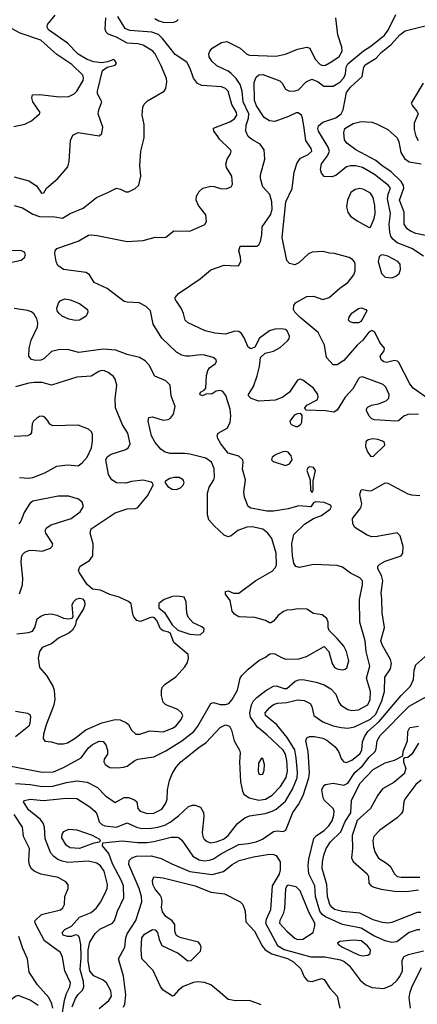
# Model space of a CAD drawing. Extents: x 1173029 to 1307123, y 522559 to 678521.
# Tile 245 of 256: x 1234876 to 1237867, y 582245 to 589642. Entities that reach past the tile are written whole.
import ezdxf

# ---------------------------------------------------------------- set-up
doc = ezdxf.new("R2010")
doc.units = 0

msp = doc.modelspace()

# ---------------------------------------------------------------- linework, layer by layer
at = {"layer": '0CON10XD'}
for points in [[(1234835, 588460), (1234945, 588432.1), (1235003.1, 588393.1), (1235039.5, 588339.5), (1235058.3, 588341.7), (1235077.5, 588375), (1235162.6, 588447.4), (1235239.1, 588535), (1235249.3, 588575), (1235258, 588735), (1235275.3, 588774.7), (1235315, 588794.1), (1235475, 588768.6), (1235494.5, 588785.5), (1235500.4, 588835), (1235467.1, 588935), (1235471.5, 588965), (1235494.4, 589025), (1235461.4, 589085), (1235460.6, 589105), (1235499.7, 589260.3), (1235534.1, 589285.9), (1235595, 589298.8), (1235603.8, 589315), (1235592.5, 589335), (1235585, 589342.5), (1235536, 589324), (1235495, 589318.6), (1235435, 589326.2), (1235385, 589343.5), (1235315, 589382.5), (1235235.3, 589465.3), (1235093.9, 589565), (1235083.8, 589585), (1235085.5, 589605), (1235142, 589675)], [(1234835, 588246.7), (1234898.5, 588228.5), (1234975, 588181.1), (1235025, 588163.5), (1235140.3, 588160.3), (1235198.3, 588151.7), (1235256.7, 588185), (1235353.3, 588226.7), (1235453.1, 588305), (1235545, 588346.1), (1235605, 588375.5), (1235635, 588368.9), (1235675, 588349.2), (1235695, 588348), (1235745, 588373.8), (1235771.2, 588398.8), (1235787.1, 588465), (1235780, 588545), (1235787.1, 588655), (1235813.1, 588755), (1235812.5, 588855), (1235796.2, 588925), (1235801.2, 588985), (1235813.2, 589006.8), (1235838.3, 589031.7), (1235963.3, 589105), (1235974.4, 589125), (1235983.1, 589175), (1235979.3, 589199.3), (1235939.5, 589295), (1235894.3, 589384.3), (1235877.1, 589405), (1235805, 589449.7), (1235765, 589461.2), (1235685, 589465.3), (1235605, 589509.7), (1235542.5, 589532.5), (1235527.8, 589547.8), (1235519.3, 589569.3), (1235525.2, 589655.2)], [(1234845.8, 583904.2), (1234955, 583895.8), (1235045, 583880.8), (1235125, 583882.2), (1235228.2, 583911.8), (1235305, 583923.2), (1235385, 583913.4), (1235462.7, 583872.8), (1235520.6, 583810.6), (1235595, 583760), (1235661.9, 583798.1), (1235695, 583797.1), (1235739.8, 583779.8), (1235756.8, 583766.8), (1235765.7, 583715), (1235782, 583695), (1235835, 583677.9), (1235885, 583679.6), (1235945, 583710.6), (1235975, 583755.8), (1235985.4, 583785), (1235987.5, 583855), (1236003.8, 583925), (1236022.1, 583975), (1236054.1, 584025.9), (1236087.5, 584065), (1236125, 584096.2), (1236224.5, 584175), (1236279.8, 584210.3), (1236385, 584324.4), (1236425, 584344.4), (1236455, 584334), (1236468.9, 584305), (1236490, 584225), (1236530, 584155), (1236534.6, 584134.6), (1236529.7, 584065), (1236536.4, 583915), (1236550.8, 583845), (1236562.1, 583822.1), (1236602, 583795), (1236675, 583777.6), (1236725, 583785.3), (1236775, 583816.2), (1236838, 583882), (1236880.5, 583949.5), (1236889.8, 583995), (1236886, 584075), (1236874.7, 584125), (1236857.3, 584155), (1236735, 584269.7), (1236665.6, 584325.6), (1236611.4, 584401.4), (1236605.9, 584435), (1236619.3, 584495), (1236635.7, 584524.3), (1236659.7, 584550.3), (1236727.7, 584602.3), (1236785, 584634.5), (1236805, 584636.5), (1236865, 584616.2), (1236885, 584617.1), (1236948.1, 584671.9), (1236975, 584681.8), (1237006.3, 584683.7), (1237105.2, 584665.3), (1237165, 584643.9), (1237215.3, 584615.3), (1237253.1, 584575), (1237276.7, 584515), (1237291.9, 584491.9), (1237345, 584458.5), (1237375, 584452.9), (1237425, 584457.9), (1237494.7, 584495.3), (1237511.8, 584535), (1237513.5, 584595), (1237484.4, 584695), (1237509.6, 584785), (1237483.2, 584895), (1237473.3, 584975), (1237434.2, 585115.8), (1237432.5, 585285), (1237455.4, 585395), (1237453.6, 585425), (1237435, 585448.2), (1237363, 585483), (1237305, 585528), (1237265, 585540), (1237085, 585547.8), (1236980, 585525), (1236953.6, 585533.6), (1236938.4, 585558.4), (1236928, 585615), (1236922.1, 585705), (1236939.2, 585775), (1237019.2, 585850.8), (1237085, 585894.4), (1237145, 585918), (1237212, 585965), (1237222, 585985), (1237214, 585995), (1237165, 586015.6), (1237101.2, 586018.8), (1237087, 586013), (1237065, 585982.5), (1236975, 585990), (1236895, 585966.2), (1236785, 585950), (1236735, 585949.5), (1236668.9, 585961.1), (1236615, 585971.1), (1236595, 585984.2), (1236567.1, 586055), (1236562.7, 586092.7), (1236574.5, 586185), (1236550.8, 586265), (1236557.5, 586315), (1236554, 586335), (1236525, 586361.4), (1236445, 586386.2), (1236388, 586455), (1236366.2, 586495), (1236361.2, 586515), (1236368.8, 586535), (1236436.6, 586573.4), (1236459.8, 586615), (1236463.4, 586665), (1236459, 586715), (1236427.4, 586817.4), (1236405, 586848.8), (1236385, 586856.2), (1236355, 586850), (1236325, 586831.2), (1236275, 586827.5), (1236250, 586815), (1236231.2, 586825), (1236235, 586842.5), (1236262.5, 586857.5), (1236276.4, 586873.6), (1236280.5, 586969.5), (1236292, 587005), (1236304.3, 587025.7), (1236347.5, 587055), (1236356.4, 587073.6), (1236353.3, 587085), (1236332.5, 587105), (1236265, 587121.9), (1236235, 587124.4), (1236155, 587112.9), (1236125, 587114.3), (1236095, 587121.4), (1236055, 587142.9), (1235945, 587248.5), (1235881.2, 587355), (1235860.4, 587455), (1235827.9, 587487.9), (1235775, 587514.7), (1235685, 587518.5), (1235662.5, 587525), (1235535, 587623.1), (1235437, 587667), (1235401.2, 587725), (1235375, 587742.5), (1235205, 587765.7), (1235164.2, 587795), (1235150.6, 587825), (1235139.4, 587885), (1235141.9, 587905), (1235155, 587921.4), (1235315, 587977.3), (1235395, 588021.9), (1235415, 588025.6), (1235459.4, 588019.4), (1235685, 587976.4), (1235805, 587983.8), (1235895, 588007.5), (1235955, 588004.2), (1235975, 588008.8), (1236035, 588054.2), (1236156, 588054), (1236268.3, 588101.7), (1236280, 588125), (1236276, 588175), (1236220.8, 588245), (1236204.3, 588285), (1236205.8, 588315), (1236225, 588350), (1236252.5, 588375), (1236315, 588390.8), (1236339.1, 588389.1), (1236395, 588371.4), (1236435, 588372.9), (1236466.7, 588385), (1236476.2, 588405), (1236470.8, 588465), (1236432, 588532), (1236426.9, 588555), (1236435.4, 588594.6), (1236460.8, 588635), (1236465.8, 588655), (1236462.5, 588665), (1236380, 588745), (1236362.3, 588772.3), (1236336.7, 588805), (1236335, 588827.5), (1236455.7, 588874.3), (1236492.2, 588897.8), (1236509.6, 588925), (1236507.8, 588945), (1236472.3, 589005), (1236444.6, 589105), (1236423.1, 589125), (1236395, 589136.9), (1236245, 589148.2), (1236212.5, 589162.5), (1236182.8, 589202.8), (1236159.5, 589275), (1236132.4, 589322.4), (1236045, 589378.9), (1235950.6, 589500.6), (1235919.8, 589529.8), (1235868.9, 589548.9), (1235705, 589561.4), (1235670.4, 589575), (1235614.6, 589665)], [(1235891.7, 589651.7), (1235922.8, 589632.8), (1235955, 589622.5), (1236025, 589620.5), (1236055, 589630.6), (1236068, 589642)], [(1236055, 587526.2), (1236048, 587535), (1236046.2, 587555), (1236070, 587585), (1236234.5, 587695.5), (1236315, 587763.1), (1236415, 587796.9), (1236505, 587791.2), (1236523.9, 587796.1), (1236538.3, 587828.3), (1236537.7, 587857.7), (1236523.8, 587905), (1236535, 587940), (1236659.3, 587940.7), (1236675, 587950), (1236688, 587975), (1236698, 588025), (1236700, 588085), (1236763.4, 588176.6), (1236773.8, 588216.2), (1236773.7, 588273.7), (1236758.3, 588328.3), (1236705.5, 588385.5), (1236687.4, 588447.4), (1236687.8, 588475), (1236720, 588595), (1236714.5, 588665), (1236685, 588707.1), (1236621.5, 588741.5), (1236594, 588764), (1236576.8, 588805), (1236579.7, 588850.3), (1236598.3, 588901.7), (1236598.7, 588935), (1236556.5, 589025), (1236550.2, 589105), (1236535, 589154.4), (1236505, 589200), (1236467.8, 589237.8), (1236444.8, 589254.8), (1236359.4, 589295), (1236320.8, 589330.8), (1236302.2, 589362.2), (1236299.2, 589385), (1236305.3, 589405), (1236325, 589426.7), (1236395, 589470), (1236435, 589477.3), (1236535, 589428.5), (1236585, 589383.3), (1236605, 589374.4), (1236802.8, 589367.2), (1236875, 589383.3), (1236965, 589420), (1237035, 589436.2), (1237057.3, 589427.3), (1237098, 589345), (1237136.7, 589305), (1237155, 589298.1), (1237175, 589299.4), (1237223.6, 589326.4), (1237280, 589365), (1237300.4, 589405), (1237298.2, 589435), (1237268.3, 589528.3), (1237254.4, 589654.4)], [(1237944.8, 586794.8), (1237835, 586874.5), (1237809.1, 586905), (1237727.5, 587065), (1237716.7, 587075), (1237695, 587080), (1237635, 587065.6), (1237615, 587070), (1237594.4, 587085), (1237587.1, 587115), (1237616.7, 587155), (1237618.8, 587175), (1237585, 587217.1), (1237546.1, 587295), (1237525, 587307.3), (1237502.5, 587295), (1237455.7, 587234.3), (1237415, 587197.3), (1237315, 587082), (1237265, 587048.8), (1237235, 587048.8), (1237183.2, 587103.2), (1237167.4, 587197.4), (1237120.7, 587290.7), (1236985, 587404.5), (1236945.6, 587445), (1236934.4, 587465), (1236936.8, 587493.2), (1236951.2, 587515), (1237035, 587562.9), (1237085, 587564.4), (1237155, 587540), (1237203.8, 587555), (1237284.5, 587625.5), (1237345, 587667.5), (1237389.4, 587725), (1237398.6, 587755), (1237398.8, 587805), (1237393.6, 587823.6), (1237379.5, 587839.5), (1237355, 587856.2), (1237245, 587884.3), (1237205, 587887.1), (1237155, 587900), (1237074.6, 587895.4), (1237047.6, 587882.4), (1236975, 587814), (1236945, 587800), (1236905, 587808.8), (1236885, 587832.5), (1236851.1, 588005), (1236877.4, 588272.6), (1236926.6, 588373.4), (1236939.3, 588495), (1236962.6, 588567.4), (1236988.2, 588601.8), (1237045, 588628.2), (1237072.5, 588655), (1237067.3, 588675), (1237028.7, 588735), (1237015, 588826.7), (1237003.8, 588905), (1236994.4, 588925), (1236971.7, 588941.7), (1236955, 588942.2), (1236898, 588915), (1236795, 588877.9), (1236755, 588881.5), (1236715, 588905.6), (1236658.4, 588995), (1236643, 589035), (1236640.3, 589169.7), (1236655, 589210.6), (1236675, 589227.1), (1236705, 589229.6), (1236831.8, 589181.8), (1236851.4, 589165), (1236875, 589120.8), (1236905, 589104.4), (1236945, 589106), (1236972.5, 589115), (1237030, 589175), (1237074.1, 589195.9), (1237120, 589175), (1237163, 589143), (1237235, 589141.3), (1237285, 589171.4), (1237314.7, 589205), (1237326.6, 589235), (1237330.3, 589285), (1237345, 589310.7), (1237462.3, 589407.7), (1237517, 589443), (1237620.7, 589525), (1237646.6, 589563.4), (1237705, 589680.8)], [(1234831.1, 588838.9), (1234915, 588857.8), (1234965, 588882.9), (1235025.5, 588934.5), (1235029.2, 588945), (1234974.3, 589025), (1234966.7, 589055), (1234971.7, 589078.3), (1235025, 589080), (1235175, 589060.9), (1235245, 589064), (1235285, 589084), (1235305, 589104), (1235352.5, 589185), (1235357.1, 589205), (1235351.2, 589225), (1235269.2, 589305), (1235155, 589380), (1235035, 589486.6), (1234881, 589541), (1234814.3, 589575)], [(1237911.9, 587865), (1237825, 587921.6), (1237715, 587964.2), (1237681.9, 587991.9), (1237666.7, 588015), (1237659.3, 588045), (1237655.2, 588105), (1237666, 588185), (1237641.9, 588295), (1237648.1, 588331.9), (1237664.6, 588375), (1237650, 588395), (1237545, 588477.5), (1237455, 588531.2), (1237405, 588544.7), (1237365, 588544.6), (1237335, 588536.4), (1237255, 588471.5), (1237225, 588460), (1237165, 588464.3), (1237145, 588488.8), (1237137.5, 588515), (1237145, 588559.2), (1237191.4, 588618.6), (1237205.9, 588655), (1237196.6, 588685), (1237124.6, 588805), (1237118.5, 588825), (1237123.8, 588845), (1237155, 588871.2), (1237255, 588903.6), (1237294.6, 588935), (1237309.1, 588965), (1237335.3, 589095), (1237364.7, 589135), (1237450.9, 589215), (1237463.8, 589285), (1237475, 589302.5), (1237556.6, 589353.4), (1237595.3, 589395), (1237668.8, 589455), (1237735, 589527.9), (1237775, 589557.5), (1237965.4, 589604.6)], [(1237910, 589165), (1237821.4, 589015), (1237829.2, 588995), (1237864, 588955), (1237872, 588935), (1237842.1, 588865), (1237843.1, 588816.9), (1237856.2, 588766.2), (1237872.9, 588732.9)], [(1237975, 588010), (1237856.2, 588036.2), (1237815, 588051.8), (1237789.6, 588069.6), (1237768.2, 588105), (1237766.6, 588195), (1237732.7, 588285), (1237764, 588375), (1237761.5, 588395), (1237745.8, 588425), (1237669.8, 588499.8), (1237600, 588545), (1237555, 588583.9), (1237404.4, 588665), (1237337.8, 588715), (1237318, 588738), (1237312.9, 588795), (1237322.5, 588825), (1237385, 588862.7), (1237445, 588875.9), (1237525, 588871.1), (1237559.6, 588859.6), (1237645, 588816.9), (1237715.4, 588755), (1237728.2, 588725), (1237743.4, 588643.4), (1237769.1, 588599.1), (1237805, 588572.9), (1237895, 588559.1)], [(1237505, 588080), (1237515, 588083.3), (1237542.2, 588147.8), (1237550.8, 588185), (1237548, 588245), (1237535.8, 588305.8), (1237515, 588337.1), (1237465, 588367.1), (1237435, 588374.4), (1237400, 588365), (1237367.6, 588342.4), (1237341.9, 588285), (1237334.4, 588235), (1237343.1, 588195), (1237365, 588165.7), (1237415, 588130), (1237505, 588080)], [(1234769.4, 587810.6), (1234887.5, 587835), (1234912.5, 587855), (1234920, 587875), (1234912.5, 587895), (1234890, 587905), (1234785, 587908.6)], [(1237675, 587702.9), (1237705, 587714), (1237730, 587735), (1237740, 587765), (1237738, 587805), (1237720, 587825), (1237646, 587864), (1237605.9, 587874.1), (1237590, 587870), (1237580.6, 587859.4), (1237573.3, 587825), (1237598.1, 587735), (1237625, 587707.5), (1237675, 587702.9)], [(1235295, 587380.8), (1235245, 587392.9), (1235196, 587415), (1235172.9, 587435), (1235158.6, 587455), (1235155.7, 587475), (1235167.3, 587512.7), (1235180.3, 587529.7), (1235215, 587543.8), (1235255, 587536.2), (1235325, 587509.4), (1235386, 587465), (1235390, 587445), (1235375.6, 587414.4), (1235325, 587384), (1235295, 587380.8)], [(1236475.3, 584534.7), (1236515, 584603.8), (1236535.6, 584695), (1236548.1, 584715), (1236595, 584761.9), (1236675, 584826.9), (1236725, 584852.5), (1236756.4, 584876.4), (1236775, 584881.2), (1236795, 584878), (1236845, 584848.9), (1236878.5, 584838.5), (1236975, 584839.7), (1237032, 584858), (1237165, 584932.5), (1237200, 584895), (1237225.8, 584805), (1237244.2, 584775), (1237265, 584764.4), (1237305, 584757.1), (1237325, 584761.4), (1237337.2, 584772.8), (1237350.6, 584825), (1237334.3, 584894.3), (1237313.3, 584935), (1237265, 584993.8), (1237203.9, 585053.9), (1237196.7, 585075), (1237196.1, 585116.1), (1237185, 585143.3), (1237151.7, 585171.7), (1237085, 585180), (1237035, 585213.3), (1236965.9, 585215.9), (1236925, 585208.1), (1236885, 585206.5), (1236860.8, 585195), (1236820.8, 585165), (1236785, 585123.3), (1236765, 585110), (1236755, 585110), (1236725, 585128.8), (1236645, 585150), (1236525, 585155.7), (1236490.8, 585175), (1236475, 585197.5), (1236459.4, 585279.4), (1236423.8, 585325), (1236423.3, 585345), (1236445, 585351.2), (1236485, 585333.8), (1236525, 585334.2), (1236651.7, 585428.3), (1236775, 585497.9), (1236800.8, 585525), (1236808.7, 585545), (1236806, 585635), (1236772.7, 585745), (1236743.3, 585785), (1236704.2, 585815), (1236625, 585830.8), (1236585, 585830.3), (1236518, 585805), (1236467, 585763), (1236445, 585757.5), (1236415, 585769.4), (1236339.8, 585839.7), (1236299.1, 585885), (1236288, 585922), (1236289.2, 586085), (1236301.5, 586128.5), (1236337.5, 586185), (1236342.5, 586205), (1236339.1, 586269.2), (1236318.5, 586318.5), (1236276.7, 586346.7), (1236155, 586378), (1236115, 586383.8), (1236005, 586383.8), (1235965, 586394.2), (1235937.5, 586415), (1235894.7, 586464.7), (1235866.4, 586515), (1235842, 586625), (1235847, 586653), (1235875, 586658), (1235955, 586633.3), (1235992.1, 586637.9), (1236010.9, 586649.1), (1236032.4, 586677.6), (1236044.4, 586735), (1236015.6, 586815), (1236008.6, 586895), (1235975, 586928.5), (1235893, 586963), (1235850, 587045), (1235819.5, 587079.5), (1235776.7, 587105), (1235685.5, 587125.5), (1235598.6, 587158.6), (1235505, 587166.8), (1235322.2, 587142.2), (1235235, 587162.9), (1235168.9, 587161.1), (1235115, 587149.4), (1235057.1, 587095), (1235035, 587082.5), (1234995, 587081.1), (1234965, 587088.6), (1234945.7, 587115), (1234947.1, 587175), (1234962.9, 587235), (1235009.2, 587335), (1235012.7, 587365), (1235005.4, 587395), (1234985, 587428.9), (1234965, 587446.2), (1234935, 587456.1), (1234835, 587470.8)], [(1237875, 586677.5), (1237794.3, 586675.7), (1237765, 586662), (1237725, 586629.2), (1237705, 586624.4), (1237545, 586636.7), (1237523.5, 586643.5), (1237503.6, 586663.7), (1237484.4, 586705), (1237487.2, 586722.8), (1237496, 586734), (1237521.2, 586745), (1237575.3, 586754.7), (1237632.8, 586777.2), (1237651.7, 586798.3), (1237655.6, 586825), (1237631.1, 586881.1), (1237610.9, 586900.9), (1237455, 586957.3), (1237435, 586952.7), (1237425, 586943.5), (1237382.3, 586867.7), (1237323.1, 586805), (1237265, 586708.8), (1237237.9, 586692.1), (1237175, 586702.9), (1237027.5, 586707.5), (1237020, 586725), (1237036.7, 586745), (1237114.1, 586785.9), (1237120, 586805), (1237117.5, 586825), (1237085, 586874), (1237005, 586932.5), (1236985, 586940), (1236965, 586932.5), (1236905, 586844), (1236855, 586805.6), (1236797.5, 586782.5), (1236674.6, 586774.6), (1236618, 586795), (1236597.5, 586815), (1236595.8, 586825), (1236634.4, 586885), (1236661.4, 586965), (1236680, 587035), (1236686.7, 587105), (1236722.5, 587137.5), (1236785, 587152.5), (1236835, 587178), (1236890.7, 587229.3), (1236901.9, 587245), (1236904.5, 587265), (1236887.8, 587305), (1236875, 587314.4), (1236845, 587319.5), (1236795, 587317.5), (1236756.2, 587305), (1236680.3, 587249.7), (1236645, 587182.5), (1236615, 587170), (1236595, 587181.2), (1236565, 587252), (1236544.6, 587284.6), (1236525, 587300), (1236495, 587300.9), (1236425, 587280), (1236345, 587285.5), (1236270, 587305), (1236142.5, 587365), (1236120, 587385), (1236108.8, 587435), (1236090.8, 587475), (1236055, 587526.2)], [(1237385, 587363.1), (1237361.3, 587371.3), (1237350, 587385), (1237355, 587407.5), (1237375, 587436.7), (1237425, 587472.9), (1237445, 587476.7), (1237480, 587465), (1237486.2, 587455), (1237455, 587394.2), (1237441.9, 587375), (1237425, 587364.5), (1237385, 587363.1)], [(1234855, 585027.6), (1234943.1, 585036.9), (1234971.4, 585048.6), (1234990.6, 585075), (1235008.7, 585141.3), (1235035, 585161.4), (1235065, 585172.9), (1235115, 585178.6), (1235155, 585168.6), (1235205, 585145.8), (1235245, 585141.2), (1235270, 585145), (1235277.5, 585155), (1235271.8, 585245), (1235281.5, 585268.5), (1235302.1, 585287.9), (1235325, 585296.4), (1235349.6, 585289.6), (1235363.6, 585273.6), (1235365.6, 585245.6), (1235356.2, 585215), (1235301.2, 585128.8), (1235295.8, 585095), (1235273.1, 585055), (1235245, 585032.1), (1235167.5, 584995), (1235116.4, 584953.6), (1235045, 584924.2), (1235024.5, 584895), (1235016.2, 584845), (1235024.4, 584775), (1235078.5, 584715), (1235125.6, 584635), (1235136.7, 584605), (1235139.5, 584535), (1235133.6, 584495), (1235120.5, 584459.5), (1235074.5, 584345), (1235054.3, 584275), (1235052.3, 584242.3), (1235065, 584222.5), (1235115, 584216.7), (1235162.3, 584202.3), (1235205, 584202.5), (1235235, 584210), (1235294, 584245), (1235372.8, 584307.2), (1235495, 584360), (1235595, 584385.4), (1235632.6, 584382.6), (1235680.3, 584360.3), (1235695.6, 584345.6), (1235716.7, 584305), (1235750, 584275), (1235780, 584275), (1235855, 584300), (1235955, 584292.5), (1236025, 584318.8), (1236050.6, 584335), (1236091.1, 584385), (1236102.5, 584415), (1236094.4, 584435), (1236065, 584460.5), (1235975.5, 584495.5), (1235955.4, 584515.4), (1235943.4, 584563.4), (1235943.5, 584605), (1235950.7, 584629.3), (1235969.9, 584650.1), (1236050.8, 584705), (1236119.1, 584780.9), (1236137.3, 584812.7), (1236146.7, 584845), (1236143.6, 584873.6), (1236035, 584963.1), (1236010, 585030), (1235995, 585040), (1235955, 585050.5), (1235935.7, 585065), (1235907, 585127), (1235889.2, 585149.2), (1235875, 585153.8), (1235855, 585148.8), (1235785, 585120), (1235757.3, 585127.3), (1235734.3, 585154.3), (1235726.7, 585175), (1235713.9, 585253.9), (1235695, 585271.2), (1235625, 585304.2), (1235555, 585322.5), (1235485, 585356), (1235424.1, 585364.1), (1235385, 585398.8), (1235326.9, 585485), (1235319.5, 585505), (1235331.4, 585535), (1235400.8, 585579.2), (1235426.7, 585615), (1235428.5, 585705), (1235405.6, 585785), (1235415, 585815.7), (1235595, 585936.4), (1235685, 585965.7), (1235745, 585968.6), (1235761.2, 585975), (1235837.5, 586065), (1235880, 586145), (1235878.3, 586158.3), (1235865, 586167.5), (1235805, 586181.9), (1235717, 586173), (1235675, 586160), (1235605, 586161.2), (1235570, 586185), (1235544.5, 586224.5), (1235524.5, 586334.5), (1235533.1, 586356.9), (1235565, 586378.5), (1235675, 586411.9), (1235695, 586428), (1235706.5, 586455), (1235689.5, 586535), (1235648.5, 586598.5), (1235597.3, 586725), (1235593.2, 586793.2), (1235605.9, 586895), (1235595, 586940), (1235581.4, 586961.4), (1235541.7, 586991.7), (1235515, 587004.3), (1235495, 587005.6), (1235471.1, 586998.9), (1235415, 586964.4), (1235305, 586956.5), (1235116.4, 586896.4), (1235045, 586916.5), (1234985.4, 586915.4), (1234945, 586911.1), (1234845, 586882.5)], [(1234875, 586203.2), (1234945, 586197.7), (1234975, 586202.1), (1235065, 586237.1), (1235155, 586288.5), (1235235, 586297.5), (1235315, 586290.6), (1235345, 586311.4), (1235383.1, 586355), (1235415.5, 586425.5), (1235423.8, 586475), (1235422.9, 586525), (1235415.8, 586545.8), (1235395, 586564.5), (1235315, 586594.6), (1235125, 586590), (1235103.8, 586603.8), (1235087.6, 586627.6), (1235065, 586654.6), (1235045, 586663.3), (1235025, 586659.7), (1235001.5, 586645), (1234980.5, 586625), (1234970.6, 586605), (1234965, 586541.2), (1234954, 586525), (1234935, 586514.4), (1234835, 586510)], [(1236955, 586582.5), (1236925.7, 586595.7), (1236915.8, 586605.8), (1236910.8, 586625), (1236945, 586672.5), (1236965, 586684), (1236986.7, 586686.7), (1236998, 586668), (1236995.6, 586615), (1236985.5, 586594.5), (1236965, 586584), (1236955, 586582.5)], [(1237535, 586361.1), (1237622, 586445), (1237619.2, 586465), (1237606, 586475), (1237568.8, 586488.8), (1237532.2, 586492.2), (1237498, 586485), (1237480.4, 586469.6), (1237477.7, 586435), (1237492.7, 586395), (1237515, 586362.2), (1237535, 586361.1)], [(1236875, 586293.5), (1236905.8, 586305), (1236924.4, 586335), (1236917.8, 586365), (1236895, 586392.2), (1236875, 586398.2), (1236855, 586394.5), (1236804.6, 586375.4), (1236776.2, 586355), (1236770, 586335), (1236781.4, 586321.4), (1236875, 586293.5)], [(1237075, 586090), (1237082.5, 586105), (1237083.3, 586175), (1237100, 586255), (1237085, 586277.5), (1237057.7, 586282.3), (1237043.8, 586275), (1237036, 586255), (1237060, 586185), (1237063.8, 586105), (1237075, 586090)], [(1235270.3, 582225), (1235295, 582288.8), (1235315, 582318.7), (1235348.8, 582351.2), (1235357.9, 582375), (1235355.6, 582415), (1235330.9, 582505), (1235338.2, 582595), (1235335.2, 582695.1), (1235325, 582744), (1235315, 582762), (1235295.8, 582765.8), (1235265.3, 582754.7), (1235235, 582753.2), (1235204.4, 582765), (1235195.6, 582785), (1235215, 582807.5), (1235265, 582832), (1235325, 582899.1), (1235415, 582934.6), (1235455, 582970.6), (1235485, 583012.5), (1235516.5, 583075), (1235533.3, 583115), (1235536.3, 583143.7), (1235512.4, 583245), (1235485, 583283.8), (1235455.6, 583305), (1235395, 583320.6), (1235239.2, 583310.8), (1235195, 583318.8), (1235162.6, 583332.6), (1235133.9, 583353.9), (1235111, 583381), (1235067.7, 583487.7), (1235061.8, 583575), (1235052.5, 583605), (1235032, 583632), (1234941.9, 583705), (1234906.2, 583765), (1234912.5, 583775), (1234955, 583786), (1235055, 583775.4), (1235225, 583792.8), (1235305, 583790), (1235405, 583727.7), (1235441.9, 583695), (1235456.7, 583675), (1235474.4, 583615), (1235495.3, 583595.3), (1235516.2, 583586.2), (1235604.3, 583575.7), (1235685, 583606.7), (1235755, 583575.9), (1235795.3, 583565.3), (1235866.8, 583566.8), (1235915.8, 583575), (1235969, 583591), (1236008.1, 583611.9), (1236070.1, 583659.9), (1236145, 583730), (1236175, 583741.4), (1236195, 583740), (1236235.3, 583725.3), (1236258.8, 583685), (1236261.5, 583655), (1236248.8, 583535), (1236252.7, 583505), (1236264.4, 583485), (1236287, 583467), (1236315, 583457.5), (1236354.6, 583464.6), (1236407.8, 583485), (1236445, 583512.3), (1236515, 583603.5), (1236568.6, 583645), (1236605, 583660.4), (1236721.8, 583678.2), (1236775, 583694.7), (1236805, 583711.2), (1236875, 583770.4), (1236928.9, 583861.1), (1236963.5, 583945), (1236966.4, 583985), (1236954.5, 584095), (1236945.7, 584155.7), (1236888.8, 584248.8), (1236811.2, 584345), (1236725.5, 584415), (1236723.6, 584435), (1236756.7, 584475), (1236785, 584496.2), (1236815, 584507.5), (1236885, 584511.8), (1236965, 584531.6), (1237015, 584527.9), (1237060, 584505), (1237072.4, 584482.4), (1237089.5, 584415), (1237155, 584367.1), (1237235, 584336), (1237295, 584324), (1237345, 584320), (1237395, 584328.2), (1237515, 584387.2), (1237553.8, 584425), (1237599.1, 584525), (1237620.3, 584595), (1237622.1, 584702.1), (1237665.8, 584764.2), (1237672.3, 584805), (1237664.5, 584835), (1237605, 584940.8), (1237593.3, 584975), (1237619.5, 585075), (1237602.2, 585185), (1237600.9, 585290.9), (1237594.5, 585335), (1237607.5, 585425), (1237598.5, 585465), (1237570.6, 585515), (1237569.2, 585535), (1237585, 585550.6), (1237625, 585572.5), (1237746.2, 585615), (1237758.8, 585635), (1237760, 585685), (1237737.1, 585765), (1237715.5, 585785.5), (1237565, 585758.2), (1237525, 585756.4), (1237489.3, 585769.3), (1237396.4, 585826.4), (1237381.1, 585855), (1237379.6, 585895), (1237442.7, 585975), (1237448.6, 586005), (1237434.5, 586075), (1237445, 586108.8), (1237455, 586112.5), (1237505, 586101.5), (1237525, 586103.6), (1237625, 586161.4), (1237645, 586160), (1237795, 586080), (1237821.7, 586071.7), (1237885, 586066.9)], [(1236055, 586112.7), (1236085, 586125.6), (1236105.7, 586145), (1236114.4, 586165), (1236105.9, 586185.9), (1236075, 586201.3), (1236037.4, 586202.6), (1236005.9, 586194.1), (1235973.3, 586175), (1235966.7, 586165), (1235990, 586135), (1236024, 586114), (1236055, 586112.7)], [(1234875, 585327.5), (1234896.7, 585395), (1234901.1, 585445), (1234887.8, 585565), (1234889.5, 585605), (1234897.8, 585625), (1234915, 585640.9), (1234945.3, 585654.7), (1234975, 585657.3), (1235045, 585648.9), (1235108.2, 585671.8), (1235120.8, 585685), (1235125.6, 585705), (1235072.2, 585785), (1235068.1, 585805), (1235077.1, 585825), (1235114.2, 585845.8), (1235264.3, 585895), (1235330.5, 585945), (1235355.4, 585985), (1235347.2, 586017.2), (1235319.6, 586039.6), (1235245, 586061.8), (1235165, 586061.5), (1234974.4, 586025.6), (1234952.7, 586007.3), (1234909.5, 585940.5), (1234886, 585874), (1234870.8, 585855)], [(1236215, 585020), (1236235, 585024), (1236262, 585045), (1236264, 585065), (1236245, 585080.8), (1236180.6, 585110.6), (1236142.7, 585152.7), (1236134.3, 585184.3), (1236128.3, 585268.3), (1236112.5, 585302.5), (1236065, 585311.2), (1236025, 585309.2), (1235963.3, 585285), (1235923.9, 585256.1), (1235923.9, 585223.9), (1235965, 585188), (1236024.2, 585094.2), (1236066.7, 585055), (1236155, 585025.8), (1236215, 585020)], [(1237453.9, 584216.1), (1237468.6, 584255), (1237495, 584293.1), (1237580.2, 584369.8), (1237744.4, 584565.6), (1237816.5, 584635), (1237836.9, 584685), (1237842.5, 584755), (1237856.2, 584795), (1237945.3, 584875)], [(1234785, 584039.6), (1235045, 583988), (1235131.4, 583991.4), (1235206.6, 584023.4), (1235338.6, 584095), (1235395, 584171.5), (1235425, 584195.6), (1235475, 584222.2), (1235505, 584220), (1235524.3, 584195), (1235535.6, 584155), (1235535.6, 584125), (1235512, 584085), (1235508, 584065), (1235518.8, 584045), (1235555, 584024.4), (1235615, 584020), (1235657.5, 584025), (1235685.4, 584034.6), (1235742.7, 584077.3), (1235765, 584086.8), (1235885, 584103.6), (1235975, 584148.2), (1236095, 584223.3), (1236185, 584294.6), (1236216, 584335), (1236315, 584504), (1236335, 584512), (1236385, 584497.5), (1236425, 584496.9), (1236448.1, 584505), (1236475.3, 584534.7)], [(1237884.3, 582804.3), (1237865, 582804.7), (1237805, 582783.4), (1237713.3, 582713.3), (1237675, 582708.9), (1237625, 582721.9), (1237539.9, 582759.9), (1237445, 582817.1), (1237305, 582843.8), (1237175, 582900.9), (1237150.2, 582920.2), (1237133.7, 582945), (1237100, 583055), (1237095.3, 583135), (1237051.8, 583225), (1237044.7, 583285), (1237050.3, 583335), (1237088.8, 583491.2), (1237107.6, 583512.4), (1237165, 583550.3), (1237202.2, 583585), (1237226, 583624), (1237238.2, 583665), (1237240.7, 583695), (1237233.1, 583715), (1237169.5, 583775), (1237157.5, 583795), (1237148.2, 583855), (1237162.4, 583887.6), (1237175, 583896.9), (1237235, 583905.5), (1237315, 583892), (1237343.3, 583906.7), (1237397.4, 583985), (1237455, 584035.2), (1237505, 584101.6), (1237548.5, 584145), (1237556.7, 584165), (1237564, 584225), (1237587.5, 584265), (1237805, 584484.6), (1237941, 584559)], [(1234845, 584446.7), (1234935, 584432.1), (1234951.8, 584421.8), (1234957.6, 584407.6), (1234953.6, 584355), (1234945.7, 584334.3), (1234845.7, 584254.3)], [(1237894, 582934), (1237865.3, 582934.7), (1237675, 582860), (1237645, 582854.6), (1237605, 582858.8), (1237535, 582878.5), (1237435, 582928.7), (1237305, 582942.6), (1237245, 582957.6), (1237223.5, 582973.5), (1237207.7, 582995), (1237191.2, 583055), (1237186.3, 583145), (1237150.8, 583265), (1237152.6, 583315), (1237162.9, 583365), (1237181.8, 583415), (1237214.1, 583465.9), (1237290.5, 583539.5), (1237325, 583617.1), (1237367.5, 583682.5), (1237371.2, 583775), (1237435, 583903.3), (1237535, 584008.8), (1237625, 584058.5), (1237695, 584078), (1237757.5, 584112.5), (1237761.2, 584145), (1237791.9, 584225), (1237795.8, 584295), (1237810, 584325), (1237875, 584333.8)], [(1235475, 582213.9), (1235546.4, 582273.6), (1235567.2, 582305), (1235562.8, 582345), (1235530.4, 582405), (1235505, 582426.9), (1235435, 582458.8), (1235405, 582493.1), (1235392.3, 582572.3), (1235391.9, 582655), (1235405, 582712.2), (1235445, 582776.5), (1235479.9, 582810.1), (1235574.7, 582855.3), (1235590.5, 582875), (1235599.6, 582905), (1235610.8, 582945), (1235659.1, 583045), (1235656.7, 583135), (1235643.2, 583173.2), (1235575, 583299.5), (1235546.8, 583376.8), (1235500, 583435), (1235501.7, 583458.3), (1235646.7, 583473.3), (1235765, 583460), (1235835, 583461.1), (1235885, 583467.6), (1236015, 583499.7), (1236060.4, 583500.4), (1236076, 583495), (1236095, 583477.5), (1236177.8, 583357.8), (1236225, 583329.3), (1236265, 583323.1), (1236305, 583327.1), (1236335, 583337.5), (1236395, 583376.7), (1236525.3, 583444.7), (1236595, 583451.8), (1236654.1, 583465.9), (1236701.9, 583485), (1236785, 583542.5), (1236815, 583548.1), (1236858, 583542), (1236877, 583553), (1236930.4, 583685), (1236974.2, 583745.8), (1237007.2, 583812.8), (1237050.2, 583945), (1237055.3, 583985), (1237045.9, 584145), (1237027.8, 584225), (1237035, 584247.5), (1237055, 584256.5), (1237094.6, 584255.4), (1237155, 584243.8), (1237185, 584228.8), (1237249.5, 584179.5), (1237273.6, 584145), (1237297.1, 584085), (1237315, 584067.1), (1237335, 584062.2), (1237375, 584077.5), (1237435, 584127.1), (1237448.4, 584155), (1237453.9, 584216.1)], [(1237875, 584207.5), (1237825, 584124), (1237795, 584100), (1237772.5, 584097.5), (1237762.5, 584087.5), (1237763.3, 584065), (1237780, 584015), (1237768, 583975), (1237690.2, 583909.8), (1237605, 583864), (1237568.6, 583815), (1237515, 583716), (1237414.4, 583625.6), (1237376.6, 583513.4), (1237378.5, 583415), (1237372, 583345), (1237385, 583316.7), (1237489.2, 583225), (1237499.2, 583205), (1237502, 583155), (1237520, 583135), (1237540, 583125), (1237595, 583109.2), (1237695, 583094.1), (1237785, 583091.5), (1237875, 583104.1)], [(1236685, 583970), (1236705, 583973.3), (1236716.1, 584003.9), (1236716.2, 584045), (1236705, 584090), (1236695, 584092.5), (1236672, 584055), (1236670, 583995), (1236675, 583977.5), (1236685, 583970)], [(1237895, 583929.2), (1237854.6, 583895.4), (1237772.5, 583785), (1237764.6, 583765), (1237756.5, 583695), (1237745.3, 583674.7), (1237714.7, 583645.3), (1237585, 583552.1), (1237538.5, 583505), (1237530.9, 583475), (1237536.4, 583425), (1237548.5, 583385), (1237575, 583343.3), (1237635, 583303.8), (1237661.6, 583281.6), (1237694, 583225), (1237715, 583206), (1237745, 583200.5), (1237885, 583200.8)], [(1235190.6, 582135), (1235212.4, 582275), (1235228.6, 582325), (1235254.2, 582375), (1235259.1, 582405), (1235216.1, 582495), (1235197.6, 582597.6), (1235183.1, 582635), (1235062.3, 582722.3), (1234997.5, 582845), (1234990, 582865), (1234993.8, 582875), (1235040.5, 582919.5), (1235184.1, 582954.1), (1235201.7, 582968.3), (1235212.5, 582995), (1235215.6, 583055), (1235241.1, 583115), (1235241.7, 583141.7), (1235224.2, 583165), (1235165, 583196.5), (1235035, 583223.1), (1234985, 583245.6), (1234965, 583262.5), (1234950.9, 583290.9), (1234944.1, 583324.1), (1234950, 583415), (1234905.4, 583505), (1234897.3, 583575), (1234835, 583669.7)], [(1235325, 583414.1), (1235255, 583420.8), (1235225, 583440.6), (1235192.5, 583495), (1235195, 583523.8), (1235207.7, 583542.3), (1235245, 583559.5), (1235305, 583556.5), (1235420.8, 583515), (1235477.5, 583485), (1235482.5, 583475), (1235477.5, 583462.5), (1235435, 583456), (1235325, 583414.1)], [(1235655.9, 582224.1), (1235668.2, 582245), (1235673.7, 582315), (1235656, 582456), (1235618.2, 582585), (1235665.8, 582674.2), (1235673.9, 582745), (1235683.4, 582775), (1235750.4, 582875), (1235795.3, 583015), (1235793.5, 583055), (1235774.7, 583115), (1235697.9, 583295), (1235700, 583325), (1235720, 583345), (1235755, 583358.1), (1235865, 583361.2), (1235940.6, 583340.6), (1236019.3, 583299.3), (1236155, 583242.6), (1236325, 583220.9), (1236408.7, 583241.3), (1236474.2, 583295), (1236526.2, 583325), (1236635, 583351.9), (1236755, 583371.3), (1236785, 583371.2), (1236805, 583361.5), (1236834, 583314), (1236834.1, 583255), (1236826.7, 583223.3), (1236774.3, 583135), (1236761.9, 582955), (1236728.8, 582881.2), (1236724.2, 582855), (1236816.3, 582686.3), (1236865, 582655.9), (1236920.4, 582640.4), (1237065, 582600.8), (1237172.1, 582602.1), (1237287.7, 582577.7), (1237315.6, 582565), (1237353.6, 582535), (1237435.6, 582425), (1237473.4, 582393.4), (1237525, 582370.3), (1237615, 582363.1), (1237675, 582388.5), (1237714.8, 582425.2), (1237735, 582453.6), (1237754.7, 582495), (1237752.6, 582575), (1237767.2, 582602.8), (1237800.3, 582619.7), (1237913.3, 582646.7)], [(1236691.6, 582241.6), (1236605, 582273.9), (1236501.9, 582271.9), (1236445, 582280), (1236385, 582333.8), (1236315, 582391.2), (1236265, 582408.9), (1236216.8, 582413.2), (1236182.5, 582407.5), (1236105, 582377.3), (1236069.5, 582350.5), (1236035, 582310), (1236025, 582306.7), (1235955, 582350), (1235935, 582378.8), (1235879.1, 582499.1), (1235794.5, 582585), (1235790, 582655), (1235795, 582743.3), (1235815, 582771.4), (1235875, 582807.5), (1235895, 582804), (1235912.5, 582785), (1235925, 582732.5), (1235945.6, 582685.6), (1236069.3, 582629.3), (1236140.5, 582570.5), (1236165, 582574), (1236235, 582643.8), (1236240, 582675), (1236234.2, 582694.2), (1236220.5, 582710.5), (1236090, 582745), (1236065, 582753.3), (1236054.1, 582764.1), (1236043.9, 582793.9), (1236043.3, 582845), (1236022.2, 582872.2), (1235974.5, 582904.5), (1235949.1, 582939.1), (1235942.2, 582975), (1235947.8, 583015), (1235943.3, 583045), (1235933.3, 583065), (1235895, 583108.6), (1235878.2, 583145), (1235875.6, 583174.4), (1235885, 583203.3), (1235955, 583195.4), (1236196.2, 583135), (1236315, 583088), (1236415.5, 583075.5), (1236534.2, 583014.2), (1236553.8, 582995), (1236571.4, 582945), (1236578.1, 582865), (1236643.3, 582795), (1236700, 582685), (1236722.2, 582655), (1236772.7, 582622.7), (1236889.6, 582589.6), (1236934.5, 582564.5), (1236989.9, 582509.9), (1237015, 582450), (1237041.7, 582421.7), (1237075, 582415.5), (1237145, 582438.1), (1237165, 582431.4), (1237207.5, 582365), (1237264.6, 582305), (1237283.5, 582215)], [(1236965, 582732.5), (1237005, 582734.4), (1237083.8, 582785), (1237096.4, 582833.6), (1237095.4, 582855), (1237053, 582933), (1236985, 583097.8), (1236955, 583127.8), (1236895, 583138.5), (1236885, 583134.2), (1236875, 583113.3), (1236867.3, 582965), (1236857.8, 582925), (1236831.8, 582875), (1236830.4, 582855), (1236885, 582794.5), (1236945, 582741.5), (1236965, 582732.5)], [(1235125.2, 582215), (1235118.6, 582248.6), (1235094.8, 582294.8), (1235010.9, 582390.8), (1234947.8, 582485), (1234935, 582586.2), (1234899.5, 582665), (1234869.1, 582755)], [(1237455, 582608.5), (1237495, 582612.9), (1237513, 582627), (1237514.4, 582655), (1237492.1, 582685), (1237445, 582721.2), (1237385, 582726.6), (1237284.1, 582715.9), (1237267.5, 582705), (1237273.3, 582695), (1237304, 582675), (1237425, 582615.3), (1237455, 582608.5)], [(1237815.4, 582214.6), (1237805.5, 582295), (1237813, 582337), (1237825.5, 582374.5), (1237897.7, 582522.3)], [(1235015, 582235.4), (1234955, 582276.2), (1234865, 582311.4), (1234845, 582304.3), (1234755, 582235.5)]]:
    msp.add_lwpolyline(points, dxfattribs=at)

doc.saveas('drawing.dxf')
